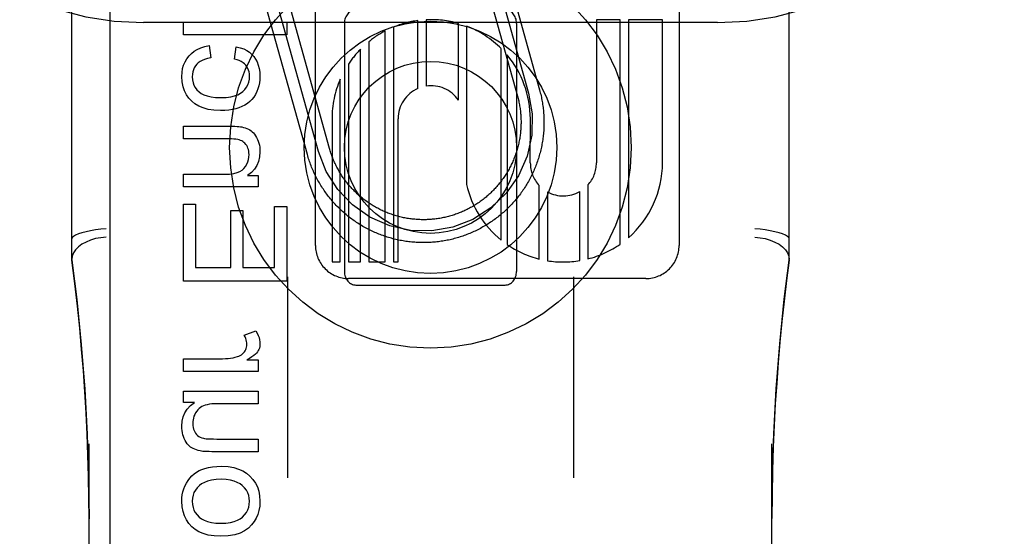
# Model space of a CAD drawing. Header units: inches. Extents: x 0 to 262, y 0 to 169.
# Tile 30 of 83: x 80.548 to 81.406, y 86.393 to 86.843. Entities that reach past the tile are written whole.
import ezdxf

# ---------------------------------------------------------------- set-up
doc = ezdxf.new("R2010")
doc.units = ezdxf.units.IN
doc.header["$LTSCALE"] = 14.384615
doc.header["$MEASUREMENT"] = 0
doc.linetypes.add('HIDDEN', pattern=[0.2, 0.1, -0.1])
doc.layers.add('DEFAULT_2', color=8, linetype='HIDDEN')
doc.layers.add('MAIN_RH_DOOR_ASSEMBLY', color=7, linetype='CONTINUOUS')

msp = doc.modelspace()

# ---------------------------------------------------------------- linework, layer by layer
at = {"layer": 'DEFAULT_2', "color": 8, "linetype": 'HIDDEN'}
for p, q in [((80.65636, 83.98172), (80.65636, 89.48223)), ((81.15636, 83.98172), (81.15636, 89.48223)), ((80.59386, 86.63357), (80.59386, 87.37662)), ((81.21886, 86.63357), (81.21886, 87.37662)), ((80.80616, 86.64649), (80.80616, 87.2513)), ((81.12296, 87.25136), (81.12296, 86.64649)), ((80.96124, 86.92659), (81.00142, 86.78208)), ((80.94197, 86.92123), (80.98215, 86.77672)), ((80.95161, 86.92391), (80.99179, 86.7794)), ((80.7991, 86.72583), (80.76026, 86.86552)), ((80.80873, 86.7285), (80.76989, 86.86819)), ((80.81837, 86.73118), (80.77953, 86.87087)), ((81.15636, 86.8409), (80.65636, 86.8409)), ((80.69114, 86.83008), (80.69114, 86.84113)), ((80.69114, 86.84113), (80.78114, 86.84113)), ((80.78114, 86.84113), (80.78114, 86.83008)), ((80.83136, 86.84015), (80.83136, 86.62389)), ((80.89544, 86.78337), (80.89544, 86.8426)), ((80.90258, 86.84326), (80.90258, 86.78544)), ((80.93069, 86.77329), (80.93069, 86.84005)), ((80.98136, 86.84015), (80.98136, 86.62389)), ((81.05096, 86.84338), (81.05096, 86.7185)), ((81.07169, 86.84338), (81.05096, 86.84338)), ((81.07169, 86.64771), (81.07169, 86.84338)), ((81.07884, 86.84338), (81.07884, 86.65329)), ((81.10856, 86.84338), (81.07884, 86.84338)), ((81.10856, 86.7185), (81.10856, 86.84338)), ((80.86687, 86.63209), (80.86687, 86.83351)), ((80.87401, 86.83684), (80.87401, 86.63209)), ((80.93783, 86.83767), (80.93783, 86.69968)), ((80.78114, 86.83008), (80.69114, 86.83008)), ((80.85258, 86.82412), (80.85258, 86.63209)), ((80.71361, 86.82087), (80.71502, 86.81)), ((80.73553, 86.80908), (80.73719, 86.81982)), ((80.84544, 86.63209), (80.84544, 86.81764)), ((80.96801, 86.65117), (80.96801, 86.8181)), ((80.97308, 86.81259), (80.97308, 86.64739)), ((80.83484, 86.80456), (80.83484, 86.63209)), ((80.8277, 86.63209), (80.8277, 86.79137)), ((80.82056, 86.75697), (80.82056, 86.63209)), ((80.87816, 86.63209), (80.87816, 86.75697)), ((80.99334, 86.7185), (80.99338, 86.75702)), ((80.69114, 86.73946), (80.69114, 86.75051)), ((80.69114, 86.75051), (80.73123, 86.75051)), ((80.7308, 86.73946), (80.69114, 86.73946)), ((80.69114, 86.69753), (80.69114, 86.70858)), ((80.69114, 86.70858), (80.72675, 86.70858)), ((80.74707, 86.70748), (80.75634, 86.70748)), ((80.75634, 86.70748), (80.75634, 86.69753)), ((80.75634, 86.69753), (80.69114, 86.69753)), ((81.00119, 86.63468), (81.00119, 86.69874)), ((81.03644, 86.63328), (81.03644, 86.69349)), ((81.04359, 86.69926), (81.04359, 86.6348)), ((81.00833, 86.69323), (81.00833, 86.63321)), ((80.69114, 86.61533), (80.69114, 86.68249)), ((80.69114, 86.68249), (80.70176, 86.68249)), ((80.70176, 86.68249), (80.70176, 86.62724)), ((80.7324, 86.62724), (80.7324, 86.67703)), ((80.7324, 86.67703), (80.74296, 86.67703)), ((80.74296, 86.67703), (80.74296, 86.62724)), ((80.77052, 86.62724), (80.77052, 86.6804)), ((80.77052, 86.6804), (80.78114, 86.6804)), ((80.78114, 86.6804), (80.78114, 86.61533)), ((80.70176, 86.62724), (80.7324, 86.62724)), ((80.74296, 86.62724), (80.77052, 86.62724)), ((80.82056, 86.63209), (80.8277, 86.63209)), ((80.83484, 86.63209), (80.84544, 86.63209)), ((80.85258, 86.63209), (80.86687, 86.63209)), ((80.87401, 86.63209), (80.87816, 86.63209)), ((80.78186, 86.61925), (80.78186, 86.44395)), ((81.09414, 86.6177), (80.83496, 86.6177)), ((81.03086, 86.61925), (81.03086, 86.44395)), ((80.78114, 86.61533), (80.69114, 86.61533)), ((80.84136, 86.61202), (80.97136, 86.61202)), ((80.744, 86.56836), (80.75425, 86.57217)), ((80.69114, 86.53675), (80.69114, 86.5478)), ((80.69114, 86.5478), (80.72528, 86.5478)), ((80.74646, 86.54669), (80.75634, 86.54669)), ((80.75634, 86.54669), (80.75634, 86.53675)), ((80.75634, 86.53675), (80.69114, 86.53675)), ((80.69114, 86.50967), (80.69114, 86.51956)), ((80.69114, 86.51956), (80.75634, 86.51956)), ((80.75634, 86.51956), (80.75634, 86.50851)), ((80.70072, 86.50967), (80.69114, 86.50967)), ((80.75634, 86.50851), (80.72141, 86.50851)), ((80.60886, 85.79147), (80.60886, 86.47351)), ((80.72018, 86.47775), (80.75634, 86.47775)), ((80.75634, 86.47775), (80.75634, 86.4667)), ((81.20386, 85.79147), (81.20386, 86.47351)), ((80.75634, 86.4667), (80.71594, 86.4667))]:
    msp.add_line(p, q, dxfattribs=at)
for points in [[(80.69599, 86.81172), (80.69807, 86.81388), (80.70047, 86.81578), (80.70314, 86.81745), (80.70618, 86.81886), (80.70968, 86.81999), (80.71361, 86.82087)], [(80.73719, 86.81982), (80.7406, 86.81895), (80.74364, 86.81784), (80.74627, 86.8165), (80.74857, 86.81493), (80.75062, 86.81315), (80.7524, 86.81116)], [(80.68967, 86.79373), (80.68988, 86.79739), (80.69043, 86.80075), (80.69131, 86.80379), (80.69253, 86.80658), (80.69409, 86.80924), (80.69599, 86.81172)], [(80.71502, 86.81), (80.71212, 86.80944), (80.70958, 86.80872), (80.70741, 86.80784), (80.70557, 86.80683), (80.70401, 86.80571), (80.70274, 86.80448)], [(80.74541, 86.80362), (80.74434, 86.80475), (80.74305, 86.8058), (80.74155, 86.80677), (80.73981, 86.80765), (80.7378, 86.80842), (80.73553, 86.80908)], [(80.7524, 86.81116), (80.75395, 86.80895), (80.75526, 86.80649), (80.75633, 86.80382), (80.75712, 86.80084), (80.75761, 86.79749), (80.75781, 86.79379)], [(80.70274, 86.80448), (80.70154, 86.80299), (80.70056, 86.8014), (80.69979, 86.7997), (80.69923, 86.79786), (80.69889, 86.79583), (80.69875, 86.79361)], [(80.74873, 86.79422), (80.74862, 86.7961), (80.74833, 86.79785), (80.74787, 86.79943), (80.74723, 86.80091), (80.74641, 86.80231), (80.74541, 86.80362)], [(80.69839, 86.77218), (80.69579, 86.77493), (80.69366, 86.77797), (80.69197, 86.78126), (80.69075, 86.78492), (80.68998, 86.78909), (80.68967, 86.79373)], [(80.69875, 86.79361), (80.69895, 86.79087), (80.69945, 86.78838), (80.70026, 86.78616), (80.70139, 86.78412), (80.70287, 86.78221), (80.70468, 86.78044)], [(80.74273, 86.78064), (80.74456, 86.78247), (80.74605, 86.78445), (80.74719, 86.78655), (80.74801, 86.78884), (80.74853, 86.79141), (80.74873, 86.79422)], [(80.75781, 86.79379), (80.7577, 86.79099), (80.75736, 86.78828), (80.75682, 86.78569), (80.75605, 86.78317), (80.75505, 86.78066), (80.75382, 86.7782)], [(80.70468, 86.78044), (80.70655, 86.77906), (80.70892, 86.77788), (80.71174, 86.77687), (80.71513, 86.7761), (80.71916, 86.77563), (80.7238, 86.77544)], [(80.7238, 86.77544), (80.72836, 86.77564), (80.73233, 86.77613), (80.73567, 86.77693), (80.73848, 86.77797), (80.74084, 86.7792), (80.74273, 86.78064)], [(80.99179, 86.7794), (80.99499, 86.76114), (80.99458, 86.74261), (80.99058, 86.7245), (80.98298, 86.70723), (80.97232, 86.69206), (80.95893, 86.67924), (80.9433, 86.66927), (80.92571, 86.66243), (80.90745, 86.65923), (80.88891, 86.65964), (80.87081, 86.66364), (80.85354, 86.67124), (80.83836, 86.68189), (80.82554, 86.69529), (80.81557, 86.71092), (80.80873, 86.7285)], [(81.00142, 86.78208), (81.00176, 86.78084), (81.00208, 86.77959), (81.00239, 86.77834), (81.00268, 86.77709), (81.00296, 86.77583), (81.00322, 86.77456), (81.00346, 86.7733), (81.00369, 86.77203), (81.00391, 86.77076), (81.00411, 86.76949), (81.00429, 86.76821), (81.00446, 86.76693), (81.00461, 86.76566), (81.00474, 86.76437), (81.00486, 86.76309), (81.00497, 86.76181), (81.00506, 86.76052), (81.00513, 86.75923), (81.00519, 86.75795), (81.00523, 86.75666), (81.00525, 86.75537), (81.00526, 86.75408), (81.00525, 86.75279), (81.00523, 86.75151), (81.00519, 86.75022), (81.00514, 86.74893), (81.00507, 86.74765), (81.00499, 86.74636), (81.00488, 86.74508), (81.00477, 86.74379), (81.00464, 86.74251), (81.00449, 86.74123), (81.00432, 86.73995), (81.00414, 86.73868), (81.00395, 86.7374), (81.00374, 86.73613), (81.00351, 86.73486), (81.00327, 86.7336), (81.00301, 86.73234), (81.00274, 86.73108), (81.00245, 86.72982), (81.00214, 86.72857), (81.00183, 86.72732), (81.00149, 86.72608), (81.00114, 86.72484), (81.00078, 86.7236), (81.0004, 86.72237), (81, 86.72114), (80.99959, 86.71992), (80.99917, 86.7187), (80.99873, 86.71749), (80.99827, 86.71629), (80.9978, 86.71509), (80.99732, 86.71389), (80.99682, 86.71271), (80.9963, 86.71152), (80.99578, 86.71035), (80.99523, 86.70918), (80.99468, 86.70802), (80.99411, 86.70686), (80.99352, 86.70572), (80.99292, 86.70458), (80.99231, 86.70344), (80.99168, 86.70232), (80.99104, 86.7012), (80.99039, 86.70009), (80.98972, 86.69899), (80.98904, 86.69789), (80.98834, 86.69681), (80.98764, 86.69573), (80.98691, 86.69466), (80.98618, 86.6936), (80.98543, 86.69255), (80.98467, 86.69151), (80.9839, 86.69048), (80.98311, 86.68946), (80.98232, 86.68845), (80.98151, 86.68745), (80.98068, 86.68645), (80.97985, 86.68547), (80.979, 86.6845), (80.97815, 86.68354), (80.97728, 86.68259), (80.97639, 86.68165), (80.9755, 86.68072), (80.9746, 86.6798), (80.97368, 86.6789), (80.97275, 86.678), (80.97182, 86.67712), (80.97087, 86.67625), (80.96991, 86.67539), (80.96894, 86.67454), (80.96796, 86.6737), (80.96697, 86.67288), (80.96597, 86.67206), (80.96496, 86.67126), (80.96394, 86.67048), (80.96291, 86.6697), (80.96187, 86.66894), (80.96082, 86.66819), (80.95977, 86.66745), (80.9587, 86.66673), (80.95763, 86.66602), (80.95654, 86.66532), (80.95545, 86.66464), (80.95435, 86.66397), (80.95324, 86.66331), (80.95212, 86.66266), (80.951, 86.66203), (80.94987, 86.66142), (80.94873, 86.66082), (80.94758, 86.66023), (80.94643, 86.65966), (80.94527, 86.6591), (80.9441, 86.65855), (80.94293, 86.65802), (80.94175, 86.6575), (80.94056, 86.657), (80.93937, 86.65652), (80.93817, 86.65604), (80.93696, 86.65558), (80.93575, 86.65514), (80.93454, 86.65471), (80.93332, 86.6543), (80.93209, 86.6539), (80.93086, 86.65352), (80.92963, 86.65315), (80.92839, 86.6528), (80.92714, 86.65246), (80.9259, 86.65214), (80.92464, 86.65183), (80.92339, 86.65154), (80.92213, 86.65126), (80.92087, 86.651), (80.9196, 86.65076), (80.91834, 86.65053), (80.91706, 86.65031), (80.91579, 86.65012), (80.91452, 86.64993), (80.91324, 86.64977), (80.91196, 86.64961), (80.91068, 86.64948), (80.90939, 86.64936), (80.90811, 86.64925), (80.90682, 86.64917), (80.90554, 86.64909), (80.90425, 86.64904), (80.90296, 86.649), (80.90168, 86.64897), (80.90039, 86.64896), (80.8991, 86.64897), (80.89781, 86.64899), (80.89652, 86.64903), (80.89523, 86.64908), (80.89395, 86.64915), (80.89266, 86.64924), (80.89138, 86.64934), (80.8901, 86.64945), (80.88881, 86.64959), (80.88753, 86.64973), (80.88626, 86.6499), (80.88498, 86.65008), (80.88371, 86.65027), (80.88243, 86.65048), (80.88117, 86.65071), (80.8799, 86.65095), (80.87864, 86.65121), (80.87738, 86.65148), (80.87612, 86.65177), (80.87487, 86.65208), (80.87362, 86.6524), (80.87238, 86.65273), (80.87114, 86.65308), (80.8699, 86.65344), (80.86867, 86.65382), (80.86744, 86.65422), (80.86622, 86.65463), (80.86501, 86.65506), (80.86379, 86.6555), (80.86259, 86.65595), (80.86139, 86.65642), (80.8602, 86.6569), (80.85901, 86.6574), (80.85783, 86.65792), (80.85665, 86.65844), (80.85548, 86.65899), (80.85432, 86.65954), (80.85316, 86.66011), (80.85202, 86.6607), (80.85088, 86.6613), (80.84974, 86.66191), (80.84862, 86.66254), (80.8475, 86.66318), (80.84639, 86.66383), (80.84529, 86.6645), (80.84419, 86.66518), (80.84311, 86.66588), (80.84203, 86.66658), (80.84096, 86.66731)], [(80.7235, 86.76408), (80.71767, 86.7644), (80.71255, 86.76516), (80.70819, 86.76638), (80.70444, 86.76799), (80.70115, 86.76991), (80.69839, 86.77218)], [(80.75382, 86.7782), (80.75242, 86.77594), (80.7508, 86.7739), (80.74901, 86.77206), (80.74696, 86.77042), (80.74461, 86.76892), (80.74197, 86.76758)], [(80.98215, 86.77672), (80.98244, 86.77567), (80.98271, 86.77461), (80.98297, 86.77355), (80.98322, 86.77248), (80.98345, 86.77141), (80.98367, 86.77034), (80.98387, 86.76926), (80.98406, 86.76818), (80.98424, 86.7671), (80.9844, 86.76602), (80.98455, 86.76494), (80.98468, 86.76385), (80.9848, 86.76276), (80.98491, 86.76168), (80.985, 86.76059), (80.98508, 86.75949), (80.98514, 86.7584), (80.98519, 86.75731), (80.98523, 86.75621), (80.98525, 86.75512), (80.98526, 86.75403), (80.98525, 86.75293), (80.98523, 86.75184), (80.9852, 86.75074), (80.98515, 86.74965), (80.98509, 86.74856), (80.98501, 86.74747), (80.98492, 86.74638), (80.98482, 86.74529), (80.9847, 86.7442), (80.98457, 86.74311), (80.98442, 86.74203), (80.98426, 86.74095), (80.98408, 86.73986), (80.9839, 86.73879), (80.98369, 86.73771), (80.98348, 86.73664), (80.98325, 86.73557), (80.983, 86.7345), (80.98275, 86.73344), (80.98248, 86.73238), (80.98219, 86.73132), (80.98189, 86.73027), (80.98158, 86.72922), (80.98126, 86.72817), (80.98092, 86.72713), (80.98056, 86.7261), (80.9802, 86.72507), (80.97982, 86.72404), (80.97943, 86.72302), (80.97902, 86.722), (80.97861, 86.72099), (80.97818, 86.71998), (80.97773, 86.71898), (80.97727, 86.71799), (80.97681, 86.717), (80.97632, 86.71602), (80.97583, 86.71504), (80.97532, 86.71407), (80.9748, 86.71311), (80.97427, 86.71215), (80.97372, 86.7112), (80.97317, 86.71026), (80.9726, 86.70933), (80.97202, 86.7084), (80.97143, 86.70748), (80.97082, 86.70657), (80.9702, 86.70566), (80.96958, 86.70476), (80.96894, 86.70388), (80.96829, 86.703), (80.96763, 86.70213), (80.96695, 86.70126), (80.96627, 86.70041), (80.96557, 86.69956), (80.96487, 86.69873), (80.96415, 86.6979), (80.96342, 86.69708), (80.96269, 86.69627), (80.96194, 86.69547), (80.96118, 86.69468), (80.96041, 86.69391), (80.95963, 86.69314), (80.95885, 86.69238), (80.95805, 86.69163), (80.95724, 86.69089), (80.95643, 86.69016), (80.9556, 86.68944), (80.95476, 86.68874), (80.95392, 86.68804), (80.95307, 86.68735), (80.9522, 86.68668), (80.95133, 86.68602), (80.95045, 86.68536), (80.94957, 86.68472), (80.94867, 86.68409), (80.94777, 86.68348), (80.94686, 86.68287), (80.94594, 86.68228), (80.94501, 86.68169), (80.94408, 86.68112), (80.94313, 86.68057), (80.94219, 86.68002), (80.94123, 86.67949), (80.94027, 86.67897), (80.9393, 86.67846), (80.93832, 86.67796), (80.93734, 86.67748), (80.93635, 86.67701), (80.93536, 86.67655), (80.93436, 86.6761), (80.93336, 86.67567), (80.93235, 86.67525), (80.93133, 86.67484), (80.93031, 86.67445), (80.92928, 86.67407), (80.92825, 86.6737), (80.92722, 86.67335), (80.92618, 86.67301), (80.92513, 86.67268), (80.92408, 86.67237), (80.92303, 86.67207), (80.92197, 86.67178), (80.92091, 86.67151), (80.91985, 86.67125), (80.91878, 86.671), (80.91771, 86.67077), (80.91664, 86.67055), (80.91557, 86.67035), (80.91449, 86.67016), (80.91341, 86.66998), (80.91233, 86.66982), (80.91124, 86.66967), (80.91016, 86.66954), (80.90907, 86.66942), (80.90798, 86.66931), (80.90689, 86.66922), (80.9058, 86.66914), (80.9047, 86.66908), (80.90361, 86.66903), (80.90252, 86.66899), (80.90142, 86.66897), (80.90033, 86.66896), (80.89923, 86.66897), (80.89814, 86.66899), (80.89705, 86.66902), (80.89595, 86.66907), (80.89486, 86.66913), (80.89377, 86.66921), (80.89268, 86.6693), (80.89159, 86.6694), (80.8905, 86.66952), (80.88942, 86.66966), (80.88833, 86.6698), (80.88725, 86.66996), (80.88617, 86.67014), (80.88509, 86.67033), (80.88401, 86.67053), (80.88294, 86.67074), (80.88187, 86.67097), (80.8808, 86.67122), (80.87974, 86.67147), (80.87868, 86.67175), (80.87762, 86.67203), (80.87657, 86.67233), (80.87552, 86.67264), (80.87448, 86.67296), (80.87344, 86.6733), (80.8724, 86.67366), (80.87137, 86.67402), (80.87034, 86.6744), (80.86932, 86.67479), (80.8683, 86.6752), (80.86729, 86.67561), (80.86629, 86.67604), (80.86528, 86.67649), (80.86429, 86.67695), (80.8633, 86.67741), (80.86232, 86.6779), (80.86134, 86.67839), (80.86037, 86.6789), (80.85941, 86.67942), (80.85845, 86.67995), (80.85751, 86.68049), (80.85656, 86.68105), (80.85563, 86.68162), (80.8547, 86.6822), (80.85378, 86.68279), (80.85287, 86.6834), (80.85196, 86.68401), (80.85107, 86.68464), (80.85018, 86.68528), (80.8493, 86.68593), (80.84843, 86.68659), (80.84756, 86.68727), (80.84671, 86.68795), (80.84586, 86.68864), (80.84503, 86.68935), (80.8442, 86.69007)], [(80.74197, 86.76758), (80.73948, 86.76658), (80.73676, 86.76574), (80.73382, 86.76504), (80.73064, 86.76452), (80.72719, 86.7642), (80.7235, 86.76408)], [(80.73123, 86.75051), (80.73377, 86.75049), (80.736, 86.75043), (80.7379, 86.75033), (80.73952, 86.75019), (80.74088, 86.75004), (80.74196, 86.74985)], [(80.74196, 86.74985), (80.74354, 86.74948), (80.74502, 86.74902), (80.74641, 86.74849), (80.74771, 86.74788), (80.74895, 86.74719), (80.75011, 86.74643)], [(80.75011, 86.74643), (80.75114, 86.74562), (80.75214, 86.74466), (80.75309, 86.74354), (80.754, 86.74224), (80.75486, 86.74073), (80.75566, 86.73903)], [(80.74087, 86.73817), (80.73977, 86.73854), (80.73844, 86.73886), (80.7369, 86.73911), (80.73512, 86.7393), (80.73309, 86.73942), (80.7308, 86.73946)], [(80.74621, 86.73357), (80.74546, 86.73466), (80.74465, 86.73562), (80.7438, 86.73643), (80.74289, 86.73712), (80.74191, 86.7377), (80.74087, 86.73817)], [(80.75566, 86.73903), (80.75631, 86.73735), (80.75685, 86.73564), (80.75726, 86.73389), (80.75756, 86.73209), (80.75775, 86.7302), (80.75781, 86.72823)], [(80.74824, 86.72589), (80.74817, 86.7274), (80.74799, 86.72881), (80.74771, 86.7301), (80.74731, 86.73132), (80.74681, 86.73247), (80.74621, 86.73357)], [(80.75781, 86.72823), (80.75745, 86.72371), (80.75654, 86.71967), (80.75511, 86.71616), (80.75308, 86.71304), (80.75039, 86.71012), (80.74707, 86.70748)], [(80.8442, 86.69007), (80.84338, 86.69079), (80.84257, 86.69153), (80.84177, 86.69228), (80.84098, 86.69304), (80.84021, 86.6938), (80.83944, 86.69458), (80.83868, 86.69537), (80.83793, 86.69617), (80.83719, 86.69698), (80.83646, 86.69779), (80.83574, 86.69862), (80.83504, 86.69945), (80.83434, 86.7003), (80.83365, 86.70115), (80.83298, 86.70201), (80.83232, 86.70288), (80.83166, 86.70376), (80.83102, 86.70465), (80.83039, 86.70554), (80.82978, 86.70645), (80.82917, 86.70736), (80.82858, 86.70828), (80.828, 86.7092), (80.82743, 86.71014), (80.82687, 86.71108), (80.82632, 86.71203), (80.82579, 86.71298), (80.82527, 86.71395), (80.82476, 86.71492), (80.82426, 86.71589), (80.82378, 86.71687), (80.82331, 86.71786), (80.82285, 86.71885), (80.8224, 86.71985), (80.82197, 86.72086), (80.82155, 86.72187), (80.82114, 86.72289), (80.82075, 86.72391), (80.82037, 86.72493), (80.82, 86.72596), (80.81965, 86.727), (80.81931, 86.72804), (80.81898, 86.72908), (80.81867, 86.73013), (80.81837, 86.73118)], [(80.74374, 86.71369), (80.74512, 86.7155), (80.74624, 86.71737), (80.7471, 86.7193), (80.74772, 86.72134), (80.7481, 86.72354), (80.74824, 86.72589)], [(80.84096, 86.66731), (80.8399, 86.66804), (80.83885, 86.66879), (80.83781, 86.66955), (80.83678, 86.67032), (80.83576, 86.6711), (80.83475, 86.6719), (80.83375, 86.67271), (80.83276, 86.67353), (80.83177, 86.67437), (80.8308, 86.67521), (80.82984, 86.67607), (80.82889, 86.67694), (80.82795, 86.67782), (80.82702, 86.67872), (80.8261, 86.67962), (80.8252, 86.68054), (80.8243, 86.68146), (80.82342, 86.6824), (80.82255, 86.68335), (80.82169, 86.68431), (80.82084, 86.68528), (80.82, 86.68626), (80.81918, 86.68725), (80.81836, 86.68825), (80.81756, 86.68926), (80.81678, 86.69028), (80.816, 86.69131), (80.81524, 86.69234), (80.81449, 86.69339), (80.81375, 86.69445), (80.81303, 86.69552), (80.81232, 86.69659), (80.81162, 86.69767), (80.81094, 86.69877), (80.81026, 86.69987), (80.80961, 86.70098), (80.80896, 86.70209), (80.80833, 86.70322), (80.80772, 86.70435), (80.80712, 86.70549), (80.80653, 86.70663), (80.80596, 86.70779), (80.8054, 86.70895), (80.80485, 86.71011), (80.80432, 86.71129), (80.8038, 86.71247), (80.8033, 86.71366), (80.80282, 86.71485), (80.80234, 86.71605), (80.80189, 86.71725), (80.80144, 86.71846), (80.80101, 86.71968), (80.8006, 86.7209), (80.8002, 86.72212), (80.79982, 86.72335), (80.79945, 86.72459), (80.7991, 86.72583)], [(80.72675, 86.70858), (80.73117, 86.70879), (80.73492, 86.70927), (80.73794, 86.71006), (80.74037, 86.71109), (80.74232, 86.71229), (80.74374, 86.71369)], [(80.62386, 86.66115), (80.61918, 86.6607), (80.6146, 86.6601), (80.61024, 86.65936), (80.60622, 86.65851), (80.60263, 86.65756), (80.59958, 86.65654), (80.59711, 86.65548), (80.59531, 86.65439), (80.59422, 86.65332), (80.59386, 86.65228)], [(81.21886, 86.65228), (81.2185, 86.65332), (81.2174, 86.65439), (81.21561, 86.65548), (81.21314, 86.65654), (81.21008, 86.65756), (81.2065, 86.65851), (81.20248, 86.65936), (81.19812, 86.6601), (81.19354, 86.6607), (81.18886, 86.66115)], [(80.62386, 86.65372), (80.61917, 86.65329), (80.61459, 86.65244), (80.61024, 86.65117), (80.60622, 86.64951), (80.60262, 86.6475), (80.59956, 86.64519), (80.59711, 86.64266), (80.59532, 86.63995), (80.59423, 86.63714), (80.59386, 86.6343)], [(81.18886, 86.65372), (81.19355, 86.65329), (81.19813, 86.65244), (81.20248, 86.65117), (81.2065, 86.64951), (81.21009, 86.6475), (81.21316, 86.64519), (81.21561, 86.64266), (81.2174, 86.63995), (81.21849, 86.63714), (81.21886, 86.6343)], [(80.60886, 86.40829), (80.60875, 86.4262), (80.60844, 86.44508), (80.60793, 86.46356), (80.60723, 86.4819), (80.60633, 86.50035), (80.60523, 86.51882), (80.60393, 86.53724), (80.60243, 86.55577), (80.60071, 86.57442), (80.59874, 86.59349), (80.59646, 86.61332), (80.59386, 86.63379)], [(80.59386, 86.63357), (80.59808, 86.59929), (80.60202, 86.56028), (80.60507, 86.52114), (80.60723, 86.48189), (80.60849, 86.44253), (80.60886, 86.40829)], [(81.21886, 86.63379), (81.21657, 86.6159), (81.21448, 86.59801), (81.21258, 86.58012), (81.21086, 86.56225), (81.20935, 86.54447), (81.20801, 86.52657), (81.20684, 86.50842), (81.20585, 86.4898), (81.20503, 86.4705), (81.20441, 86.45038), (81.204, 86.42918), (81.20386, 86.40845)], [(81.20386, 86.40846), (81.20423, 86.44285), (81.2055, 86.48221), (81.20767, 86.52147), (81.21073, 86.56061), (81.21468, 86.59961), (81.21886, 86.63357)], [(80.74639, 86.56026), (80.74634, 86.56153), (80.74615, 86.56283), (80.74584, 86.56415), (80.74539, 86.56551), (80.74477, 86.56692), (80.744, 86.56836)], [(80.75425, 86.57217), (80.7554, 86.57007), (80.75632, 86.56806), (80.757, 86.56613), (80.75746, 86.56427), (80.75774, 86.5625), (80.75781, 86.56081)], [(80.7442, 86.55374), (80.74488, 86.55474), (80.74543, 86.55576), (80.74585, 86.5568), (80.74614, 86.55788), (80.74633, 86.55904), (80.74639, 86.56026)], [(80.75781, 86.56081), (80.75775, 86.55952), (80.75756, 86.55828), (80.75726, 86.55709), (80.75684, 86.55593), (80.75628, 86.5548), (80.7556, 86.55369)], [(80.72528, 86.5478), (80.7277, 86.54786), (80.73002, 86.54802), (80.73221, 86.54829), (80.7343, 86.54865), (80.73628, 86.5491), (80.73817, 86.54963)], [(80.73817, 86.54963), (80.73945, 86.5501), (80.74061, 86.55066), (80.74164, 86.55128), (80.74256, 86.552), (80.74342, 86.55282), (80.7442, 86.55374)], [(80.7556, 86.55369), (80.75483, 86.5527), (80.75377, 86.55164), (80.75244, 86.55051), (80.75079, 86.54931), (80.74879, 86.54804), (80.74646, 86.54669)], [(80.68967, 86.48898), (80.69001, 86.49328), (80.69093, 86.49718), (80.69238, 86.50064), (80.69445, 86.50382), (80.69724, 86.50684), (80.70072, 86.50967)], [(80.70864, 86.50666), (80.70723, 86.50599), (80.70593, 86.50518), (80.70476, 86.50426), (80.70367, 86.50319), (80.70266, 86.50194), (80.70171, 86.50052)], [(80.72141, 86.50851), (80.71855, 86.50844), (80.71599, 86.50828), (80.71375, 86.508), (80.71179, 86.50764), (80.71008, 86.50719), (80.70864, 86.50666)], [(80.70171, 86.50052), (80.70093, 86.49904), (80.70029, 86.49754), (80.69981, 86.49604), (80.69947, 86.4945), (80.69926, 86.49288), (80.69918, 86.49119)], [(80.69188, 86.47818), (80.69122, 86.47981), (80.69068, 86.4815), (80.69025, 86.48325), (80.68993, 86.48508), (80.68974, 86.48699), (80.68967, 86.48898)], [(80.69918, 86.49119), (80.69927, 86.48945), (80.69949, 86.48784), (80.69985, 86.4864), (80.70033, 86.48509), (80.70092, 86.4839), (80.70163, 86.48283)], [(80.70163, 86.48283), (80.70251, 86.48177), (80.70349, 86.48085), (80.70455, 86.48006), (80.70572, 86.47939), (80.70705, 86.47884), (80.70851, 86.4784)], [(80.6974, 86.47075), (80.69641, 86.47154), (80.69545, 86.47251), (80.6945, 86.47364), (80.69359, 86.47495), (80.69272, 86.47647), (80.69188, 86.47818)], [(80.70562, 86.46732), (80.70394, 86.46773), (80.70238, 86.46821), (80.70096, 86.46876), (80.69966, 86.46937), (80.69847, 86.47003), (80.6974, 86.47075)], [(80.70851, 86.4784), (80.70956, 86.4782), (80.71095, 86.47804), (80.71268, 86.47791), (80.71477, 86.47782), (80.71728, 86.47777), (80.72018, 86.47775)], [(80.71594, 86.4667), (80.71358, 86.46672), (80.71148, 86.46677), (80.70965, 86.46686), (80.70808, 86.46698), (80.70673, 86.46713), (80.70562, 86.46732)], [(80.70483, 86.45018), (80.70711, 86.45125), (80.70979, 86.45216), (80.71283, 86.45292), (80.7163, 86.4535), (80.72025, 86.45385), (80.72466, 86.45399)], [(80.72466, 86.45399), (80.73014, 86.45365), (80.73499, 86.45286), (80.73918, 86.4516), (80.74283, 86.44991), (80.74611, 86.44787), (80.74896, 86.44544)], [(80.69366, 86.4392), (80.6951, 86.44153), (80.6967, 86.44366), (80.69846, 86.44556), (80.70039, 86.44727), (80.70251, 86.44882), (80.70483, 86.45018)], [(80.74896, 86.44544), (80.75162, 86.44251), (80.75381, 86.43933), (80.75551, 86.43595), (80.75674, 86.43224), (80.75751, 86.42807), (80.75781, 86.42348)], [(80.68967, 86.42348), (80.68979, 86.42632), (80.69013, 86.42907), (80.69068, 86.43171), (80.69146, 86.43427), (80.69245, 86.43677), (80.69366, 86.4392)], [(80.70503, 86.43715), (80.70307, 86.43517), (80.70149, 86.43311), (80.7003, 86.43097), (80.69947, 86.42869), (80.69895, 86.42619), (80.69875, 86.42348)], [(80.72411, 86.44263), (80.71956, 86.44242), (80.71558, 86.4419), (80.71222, 86.44105), (80.70938, 86.43995), (80.70698, 86.43866), (80.70503, 86.43715)], [(80.7424, 86.43711), (80.74043, 86.43865), (80.73806, 86.43996), (80.73532, 86.44106), (80.73212, 86.4419), (80.72837, 86.44242), (80.72411, 86.44263)], [(80.74867, 86.42348), (80.74848, 86.42614), (80.74796, 86.42863), (80.74713, 86.4309), (80.74595, 86.43304), (80.74437, 86.43511), (80.7424, 86.43711)], [(80.69843, 86.4013), (80.69582, 86.40418), (80.69366, 86.40733), (80.69197, 86.41072), (80.69074, 86.41448), (80.68998, 86.41875), (80.68967, 86.42348)], [(80.69875, 86.42348), (80.69895, 86.4207), (80.69947, 86.41815), (80.7003, 86.41584), (80.70147, 86.4137), (80.70302, 86.41165), (80.70494, 86.40971)], [(80.74247, 86.40973), (80.74439, 86.41168), (80.74594, 86.41374), (80.74712, 86.41589), (80.74795, 86.41819), (80.74847, 86.42073), (80.74867, 86.42348)], [(80.75781, 86.42348), (80.75757, 86.41934), (80.75693, 86.41552), (80.75592, 86.41207), (80.75452, 86.40887), (80.75273, 86.40583), (80.75056, 86.40298)], [(80.70494, 86.40971), (80.7069, 86.4082), (80.70929, 86.40691), (80.71211, 86.40581), (80.71542, 86.40498), (80.7193, 86.40447), (80.72374, 86.40426)], [(80.72374, 86.40426), (80.72817, 86.40447), (80.73204, 86.40498), (80.73533, 86.40581), (80.73813, 86.40691), (80.74052, 86.40821), (80.74247, 86.40973)], [(80.75056, 86.40298), (80.74774, 86.40015), (80.74434, 86.39774), (80.7404, 86.39575), (80.73575, 86.39425), (80.73017, 86.39331), (80.72374, 86.39291)], [(80.72374, 86.39291), (80.71785, 86.39324), (80.71268, 86.39402), (80.70829, 86.39527), (80.70452, 86.39694), (80.70122, 86.39894), (80.69843, 86.4013)]]:
    msp.add_lwpolyline(points, dxfattribs=at)
for radius in [0.175, 0.11, 0.075]:
    msp.add_circle((80.90636, 86.73202), radius, dxfattribs=at)
for centre, radius, start, end in [((80.65636, 87.0909), 0.25, 90, 270), ((81.15636, 87.0909), 0.25, 270, 90), ((80.90696, 86.75697), 0.0864, 97.66245, 112.41655), ((80.90696, 86.75697), 0.0864, 74.05771, 92.90539), ((80.90696, 86.75697), 0.0864, 117.64527, 129.0007), ((80.90696, 86.75697), 0.0864, 45.03546, 69.06329), ((80.90696, 86.75697), 0.0864, 135.39787, 146.58114), ((80.90697, 86.75696), 0.08641, 0.04579, 40.08113), ((80.90696, 86.75697), 0.0864, 156.53934, 180.00011), ((80.90696, 86.75697), 0.0288, 113.57805, 179.99993), ((80.90696, 86.75697), 0.0288, 34.51156, 98.74532), ((81.02215, 86.7185), 0.02881, 180.01851, 223.32118), ((81.02216, 86.7185), 0.0288, 318.08506, 0.00318), ((81.02216, 86.7185), 0.0864, 310.99532, 360), ((81.02216, 86.7185), 0.0864, 192.57818, 231.19553), ((81.02216, 86.71849), 0.0288, 241.31241, 299.73732), ((80.83495, 86.64649), 0.02879, 179.994, 270.00777), ((81.02216, 86.71849), 0.0864, 235.38872, 255.95701), ((81.02216, 86.7185), 0.0864, 284.36193, 304.9816), ((81.09417, 86.64649), 0.02879, 269.95715, 359.99965), ((81.02216, 86.71849), 0.0864, 260.79158, 279.51635)]:
    msp.add_arc(centre, radius, start, end, dxfattribs=at)
for centre, major_axis, start_param, end_param in [((80.84136, 86.84015), (0, -0.01187), 3.141593, 4.712389), ((80.97136, 86.84015), (0, 0.01187), -1.570796, 0), ((80.84136, 86.62389), (0, -0.01187), -1.570796, 0), ((80.97136, 86.62389), (0, 0.01187), 3.141593, 4.712389)]:
    msp.add_ellipse(centre, major_axis=major_axis, ratio=0.842271, start_param=start_param, end_param=end_param, dxfattribs=at)
at = {"layer": 'MAIN_RH_DOOR_ASSEMBLY', "color": 8, "linetype": 'HIDDEN'}
msp.add_line((80.73136, 78.6689), (80.73136, 95.4789), dxfattribs=at)
at = {"layer": 'MAIN_RH_DOOR_ASSEMBLY', "color": 3, "linetype": 'Continuous'}
msp.add_line((80.62736, 78.8239), (80.62736, 95.3239), dxfattribs=at)

doc.saveas('drawing.dxf')
